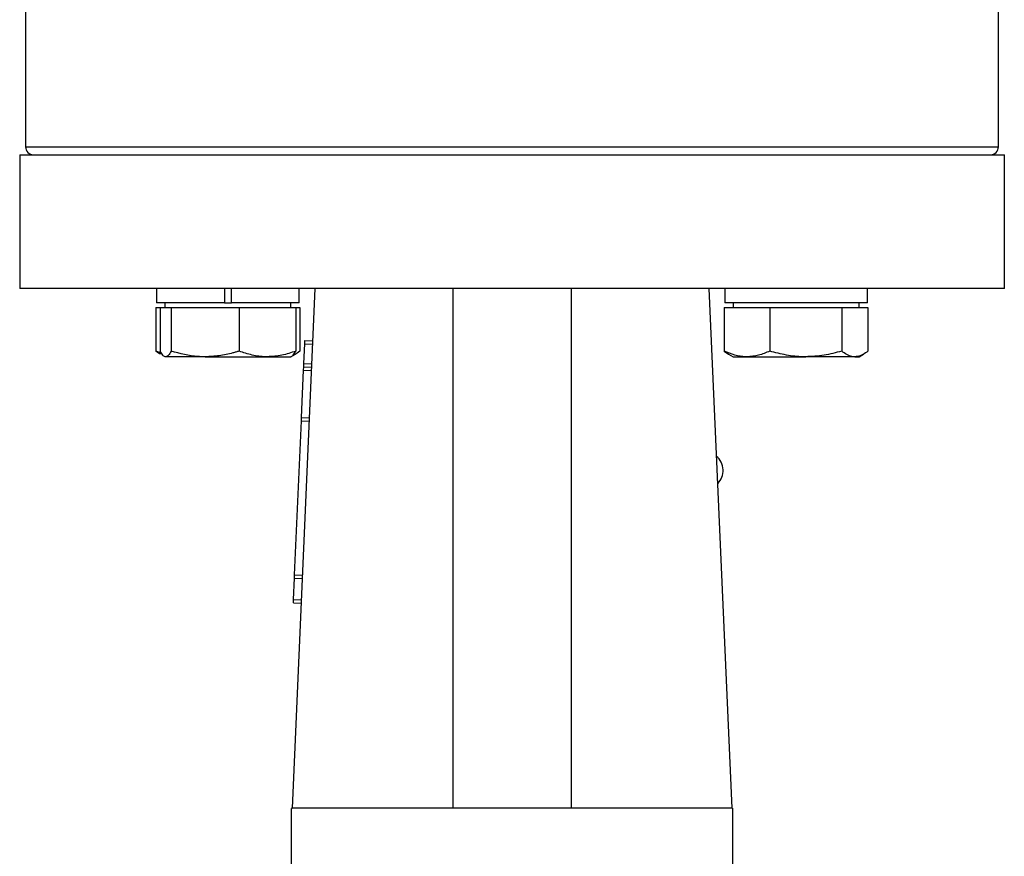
# Model space of a CAD drawing. Header units: millimetres. Extents: x 179 to 1996, y 94 to 1575.
# Tile 7 of 40: x 267 to 392, y 934 to 1040. Entities that reach past the tile are written whole.
import ezdxf

# ---------------------------------------------------------------- set-up
doc = ezdxf.new("R2010")
doc.units = ezdxf.units.MM

msp = doc.modelspace()

# ---------------------------------------------------------------- linework, layer by layer
at = {"color": 7, "linetype": 'Continuous', "lineweight": 25}
for p, q in [((267.95, 1049.22), (267.95, 1023.72)), ((391.45, 1023.72), (391.45, 1049.22)), ((267.2, 1022.72), (267.2, 1005.72)), ((392.2, 1005.72), (392.2, 1022.72)), ((284.58, 1005.72), (284.58, 1003.92)), ((293.18, 1005.72), (293.18, 1003.92)), ((294.08, 1003.92), (294.08, 1005.72)), ((301.81, 939.73), (304.7, 1005.72)), ((302.68, 1003.92), (302.68, 1005.72)), ((322.2, 1005.72), (322.2, 939.73)), ((337.2, 1005.72), (337.2, 939.73)), ((354.7, 1005.72), (357.59, 939.73)), ((356.71, 1005.72), (356.71, 1003.92)), ((374.8, 1005.72), (374.8, 1003.92)), ((374.81, 1003.92), (374.81, 1005.72)), ((293.18, 1003.92), (284.58, 1003.92)), ((285.63, 1003.92), (285.63, 1003.32)), ((293.18, 1003.92), (294.08, 1003.92)), ((302.68, 1003.92), (294.08, 1003.92)), ((301.63, 1003.32), (301.63, 1003.92)), ((374.8, 1003.92), (356.71, 1003.92)), ((357.76, 1003.92), (357.76, 1003.32)), ((373.76, 1003.32), (373.76, 1003.92)), ((374.81, 1003.92), (374.8, 1003.92)), ((284.5, 1003.32), (284.5, 997.78)), ((284.5, 1003.32), (285.02, 1003.32)), ((285.02, 1003.32), (285.02, 997.78)), ((285.02, 1003.32), (285.73, 1003.32)), ((285.73, 1003.32), (286.43, 1003.32)), ((286.43, 1003.32), (286.43, 997.78)), ((286.43, 1003.32), (290.74, 1003.32)), ((290.74, 1003.32), (295.05, 1003.32)), ((295.05, 1003.32), (295.05, 997.78)), ((295.05, 1003.32), (298.65, 1003.32)), ((298.65, 1003.32), (302.25, 1003.32)), ((302.25, 1003.32), (302.76, 1003.32)), ((302.25, 1003.32), (302.25, 997.78)), ((302.76, 1003.32), (302.76, 997.78)), ((356.63, 1003.32), (356.63, 997.78)), ((356.63, 1003.32), (359.52, 1003.32)), ((359.52, 1003.32), (362.42, 1003.32)), ((362.42, 1003.32), (362.42, 997.78)), ((362.42, 1003.32), (366.98, 1003.32)), ((366.98, 1003.32), (371.55, 1003.32)), ((371.55, 1003.32), (371.55, 997.78)), ((371.55, 1003.32), (373.22, 1003.32)), ((373.22, 1003.32), (374.89, 1003.32)), ((374.89, 1003.32), (374.89, 997.78)), ((303.39, 998.71), (303.41, 999.13)), ((303.41, 999.13), (304.41, 999.09)), ((285.19, 997.53), (284.5, 997.78)), ((303.28, 996.22), (303.39, 998.71)), ((303.39, 998.71), (304.39, 998.67)), ((356.63, 997.78), (357.19, 997.4)), ((290.74, 997.07), (285.73, 997.07)), ((290.74, 997.07), (298.65, 997.07)), ((298.65, 997.07), (301.63, 997.07)), ((301.63, 997.07), (302.21, 997.4)), ((357.18, 997.4), (357.76, 997.07)), ((357.76, 997.07), (359.52, 997.07)), ((359.52, 997.07), (366.98, 997.07)), ((373.22, 997.07), (366.98, 997.07)), ((373.22, 997.07), (373.76, 997.07)), ((373.76, 997.07), (374.34, 997.4)), ((302.98, 989.35), (303.24, 995.38)), ((303.24, 995.38), (303.26, 995.8)), ((303.24, 995.38), (304.24, 995.34)), ((303.26, 995.8), (303.28, 996.22)), ((303.26, 995.8), (304.26, 995.76)), ((303.28, 996.22), (304.28, 996.17)), ((302.1, 969.36), (302.96, 988.94)), ((302.96, 988.94), (302.98, 989.35)), ((302.96, 988.94), (303.96, 988.89)), ((302.98, 989.35), (303.98, 989.3)), ((301.97, 966.24), (302.09, 968.95)), ((302.09, 968.95), (302.1, 969.36)), ((302.09, 968.95), (303.08, 968.91)), ((302.1, 969.36), (303.1, 969.32)), ((301.95, 965.83), (301.97, 966.24)), ((301.95, 965.83), (302.95, 965.78)), ((301.97, 966.24), (302.97, 966.2)), ((357.7, 939.73), (301.69, 939.73)), ((357.7, 939.73), (357.7, 939.73)), ((357.7, 939.73), (357.7, 909.52))]:
    msp.add_line(p, q, dxfattribs=at)
at = {"color": 8, "linetype": 'Continuous', "lineweight": 25}
msp.add_line((267.95, 1023.72), (391.45, 1023.72), dxfattribs=at)
at = {"color": 7, "linetype": 'Continuous', "lineweight": 25}
for centre, radius, start, end in [((268.95, 1023.72), 1, 180, 270), ((390.45, 1023.72), 1, 270, 0), ((354.11, 982.6), 2.4, 3.1024, 50.5193), ((354.11, 982.65), 2.4, 315.01, 1.913)]:
    msp.add_arc(centre, radius, start, end, dxfattribs=at)
for points, knots in [([(267.2, 1022.72), (267.2, 1022.72), (267.6, 1022.72), (269.2, 1022.72), (270.39, 1022.72), (273.52, 1022.72), (275.46, 1022.72), (280, 1022.72), (282.61, 1022.72), (288.39, 1022.72), (291.57, 1022.72), (298.37, 1022.72), (302, 1022.72), (309.56, 1022.72), (313.49, 1022.72), (321.52, 1022.72), (325.61, 1022.72), (329.7, 1022.72)], [0, 0, 0, 0, 0.125, 0.125, 0.25, 0.25, 0.375, 0.375, 0.5, 0.5, 0.625, 0.625, 0.75, 0.75, 0.875, 0.875, 1, 1, 1, 1]), ([(329.7, 1022.72), (333.79, 1022.72), (337.88, 1022.72), (345.9, 1022.72), (349.83, 1022.72), (357.39, 1022.72), (361.02, 1022.72), (367.82, 1022.72), (371, 1022.72), (376.78, 1022.72), (379.39, 1022.72), (383.94, 1022.72), (385.87, 1022.72), (389, 1022.72), (390.2, 1022.72), (391.79, 1022.72), (392.2, 1022.72), (392.2, 1022.72)], [0, 0, 0, 0, 0.125, 0.125, 0.25, 0.25, 0.375, 0.375, 0.5, 0.5, 0.625, 0.625, 0.75, 0.75, 0.875, 0.875, 1, 1, 1, 1]), ([(329.7, 1005.72), (325.61, 1005.72), (321.52, 1005.72), (313.49, 1005.72), (309.56, 1005.72), (302, 1005.72), (298.37, 1005.72), (291.57, 1005.72), (288.39, 1005.72), (282.61, 1005.72), (280, 1005.72), (275.46, 1005.72), (273.52, 1005.72), (270.39, 1005.72), (269.2, 1005.72), (267.6, 1005.72), (267.2, 1005.72), (267.2, 1005.72)], [0, 0, 0, 0, 0.125, 0.125, 0.25, 0.25, 0.375, 0.375, 0.5, 0.5, 0.625, 0.625, 0.75, 0.75, 0.875, 0.875, 1, 1, 1, 1]), ([(392.2, 1005.72), (392.2, 1005.72), (391.79, 1005.72), (390.2, 1005.72), (389, 1005.72), (385.87, 1005.72), (383.94, 1005.72), (379.39, 1005.72), (376.78, 1005.72), (371, 1005.72), (367.82, 1005.72), (361.02, 1005.72), (357.39, 1005.72), (349.83, 1005.72), (345.9, 1005.72), (337.88, 1005.72), (333.79, 1005.72), (329.7, 1005.72)], [0, 0, 0, 0, 0.125, 0.125, 0.25, 0.25, 0.375, 0.375, 0.5, 0.5, 0.625, 0.625, 0.75, 0.75, 0.875, 0.875, 1, 1, 1, 1]), ([(284.5, 997.78), (284.56, 997.74), (284.66, 997.66), (284.84, 997.52), (284.98, 997.46), (285.07, 997.42)], [0, 0, 0, 0, 0.276281, 0.55267, 1, 1, 1, 1]), ([(285.73, 997.07), (285.71, 997.07), (285.58, 997.07), (285.35, 997.23), (285.13, 997.6), (285.02, 997.78)], [0, 0, 0, 0, 0.070086, 0.530782, 1, 1, 1, 1]), ([(286.43, 997.78), (286.32, 997.58), (286.09, 997.18), (285.85, 997.1), (285.73, 997.07)], [0, 0, 0, 0, 0.495458, 1, 1, 1, 1]), ([(290.74, 997.07), (290.43, 997.07), (288.97, 997.11), (287.55, 997.48), (286.43, 997.78)], [0, 0, 0, 0, 0.214378, 1, 1, 1, 1]), ([(295.05, 997.78), (294.91, 997.74), (294.65, 997.66), (293.82, 997.43), (292.52, 997.14), (291.34, 997.09), (290.74, 997.07)], [0, 0, 0, 0, 0.094192, 0.18842, 0.591419, 1, 1, 1, 1]), ([(298.65, 997.07), (298.56, 997.07), (297.91, 997.07), (296.7, 997.23), (295.6, 997.6), (295.05, 997.78)], [0, 0, 0, 0, 0.070086, 0.530782, 1, 1, 1, 1]), ([(302.25, 997.78), (301.66, 997.58), (300.48, 997.18), (299.26, 997.1), (298.65, 997.07)], [0, 0, 0, 0, 0.495458, 1, 1, 1, 1]), ([(301.54, 997.07), (301.56, 997.07), (301.68, 997.07), (301.92, 997.23), (302.14, 997.6), (302.25, 997.78)], [0, 0, 0, 0, 0.070086, 0.530782, 1, 1, 1, 1]), ([(302.76, 997.78), (302.55, 997.61), (302.26, 997.39), (301.96, 997.29), (301.89, 997.26)], [0, 0, 0, 0, 0.740026, 1, 1, 1, 1]), ([(359.52, 997.07), (359.46, 997.07), (358.94, 997.07), (357.96, 997.23), (357.07, 997.6), (356.63, 997.78)], [0, 0, 0, 0, 0.070086, 0.530782, 1, 1, 1, 1]), ([(362.42, 997.78), (361.95, 997.58), (361, 997.18), (360.02, 997.1), (359.52, 997.07)], [0, 0, 0, 0, 0.495458, 1, 1, 1, 1]), ([(366.98, 997.07), (366.87, 997.07), (366.05, 997.07), (364.51, 997.23), (363.12, 997.6), (362.42, 997.78)], [0, 0, 0, 0, 0.070086, 0.530782, 1, 1, 1, 1]), ([(371.55, 997.78), (370.81, 997.58), (369.31, 997.18), (367.76, 997.1), (366.98, 997.07)], [0, 0, 0, 0, 0.495458, 1, 1, 1, 1]), ([(373.22, 997.07), (373.1, 997.07), (372.53, 997.11), (371.98, 997.48), (371.55, 997.78)], [0, 0, 0, 0, 0.214378, 1, 1, 1, 1]), ([(374.89, 997.78), (374.84, 997.74), (374.73, 997.66), (374.41, 997.43), (373.91, 997.14), (373.45, 997.09), (373.22, 997.07)], [0, 0, 0, 0, 0.094192, 0.18842, 0.591419, 1, 1, 1, 1]), ([(301.7, 909.52), (301.7, 910.59), (301.7, 912.74), (301.7, 916.05), (301.7, 919.34), (301.7, 922.57), (301.7, 925.67), (301.7, 928.58), (301.7, 931.25), (301.7, 933.63), (301.7, 935.67), (301.7, 937.33), (301.7, 938.59), (301.7, 939.39), (301.7, 939.75), (301.7, 939.7), (301.7, 939.68)], [0, 0, 0, 0, 0.075012, 0.150025, 0.225037, 0.30005, 0.375062, 0.450075, 0.525087, 0.6001, 0.675112, 0.750125, 0.825137, 0.900149, 0.975162, 1, 1, 1, 1])]:
    msp.add_open_spline(points, degree=3, knots=knots, dxfattribs=at)

doc.saveas('drawing.dxf')
